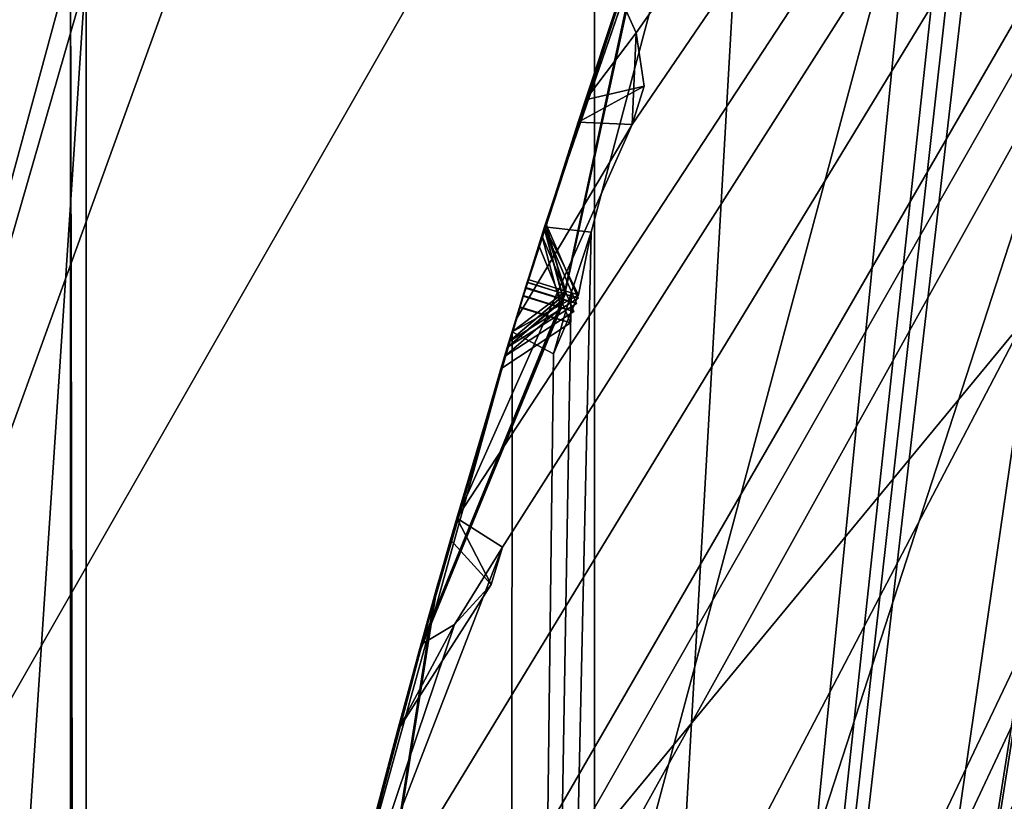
# Model space of a CAD drawing. Header units: millimetres. Extents: x -29 to 28.8, y -75.2 to 10.
# Tile 98 of 256: x -11.461 to -10.536, y -32.88 to -32.146. Entities that reach past the tile are written whole.
import ezdxf

# ---------------------------------------------------------------- set-up
doc = ezdxf.new("R2010")
doc.units = ezdxf.units.MM
doc.header["$LTSCALE"] = 88.413066
for name, color, linetype in [('103', 7, 'CONTINUOUS'), ('104', 7, 'CONTINUOUS'), ('106', 7, 'CONTINUOUS'), ('15', 7, 'CONTINUOUS'), ('16', 7, 'CONTINUOUS'), ('17', 7, 'CONTINUOUS'), ('2', 7, 'CONTINUOUS'), ('21', 7, 'CONTINUOUS'), ('22', 7, 'CONTINUOUS'), ('25', 7, 'CONTINUOUS'), ('30', 7, 'CONTINUOUS'), ('360', 7, 'CONTINUOUS'), ('379', 7, 'CONTINUOUS'), ('380', 7, 'CONTINUOUS'), ('381', 7, 'CONTINUOUS'), ('382', 7, 'CONTINUOUS'), ('383', 7, 'CONTINUOUS'), ('384', 7, 'CONTINUOUS'), ('385', 7, 'CONTINUOUS'), ('388', 7, 'CONTINUOUS'), ('4', 7, 'CONTINUOUS'), ('428', 7, 'CONTINUOUS'), ('429', 7, 'CONTINUOUS'), ('431', 7, 'CONTINUOUS'), ('434', 7, 'CONTINUOUS'), ('437', 7, 'CONTINUOUS'), ('440', 7, 'CONTINUOUS'), ('442', 7, 'CONTINUOUS'), ('443', 7, 'CONTINUOUS'), ('571', 7, 'CONTINUOUS'), ('572', 7, 'CONTINUOUS'), ('575', 7, 'CONTINUOUS'), ('578', 7, 'CONTINUOUS'), ('581', 7, 'CONTINUOUS'), ('584', 7, 'CONTINUOUS'), ('587', 7, 'CONTINUOUS'), ('588', 7, 'CONTINUOUS'), ('731', 7, 'CONTINUOUS'), ('738', 7, 'CONTINUOUS'), ('9', 7, 'CONTINUOUS')]:
    doc.layers.add(name, color=color, linetype=linetype)

msp = doc.modelspace()

# ---------------------------------------------------------------- linework, layer by layer
at = {"layer": '103', "linetype": 'CONTINUOUS'}
for points in [[(-9.42505, -28.9523, 24.4), (-11.65, -35.8, 24.4), (-9.02061, -29.24646, 24.9), (-9.42505, -28.9523, 24.4)], [(-9.02061, -29.24646, 24.9), (-11.65, -35.8, 24.4), (-11.15, -35.8, 24.9), (-9.02061, -29.24646, 24.9)]]:
    msp.add_3dface(points, dxfattribs=at)
at = {"layer": '104', "linetype": 'CONTINUOUS'}
for points in [[(-8.47718, -29.63862, 24.9), (-9.02061, -29.24646, 24.9), (-11.15, -35.8, 24.9), (-8.47718, -29.63862, 24.9)], [(-10.48, -35.8, 24.9), (-8.47718, -29.63862, 24.9), (-11.15, -35.8, 24.9), (-10.48, -35.8, 24.9)]]:
    msp.add_3dface(points, dxfattribs=at)
at = {"layer": '106', "linetype": 'CONTINUOUS'}
msp.add_3dface([(-11.65, -35.8, 24.4), (-9.42505, -28.9523, 24.4), (-10.15638, -35.8, -4.1), (-11.65, -35.8, 24.4)], dxfattribs=at)
at = {"layer": '15', "linetype": 'CONTINUOUS'}
for points in [[(-10.46185, -32.40191, 122.5), (-8.89867, -29.33371, 122.5), (-10.7, -35.8, 122.5), (-10.46185, -32.40191, 122.5)], [(-10.7, -35.8, 122.5), (-8.89867, -29.33371, 122.5), (-8.65513, -29.50928, 122.5), (-10.7, -35.8, 122.5)], [(-10.9997, -35.8, 122.5), (-10.46185, -32.40191, 122.5), (-10.7, -35.8, 122.5), (-10.9997, -35.8, 122.5)]]:
    msp.add_3dface(points, dxfattribs=at)
at = {"layer": '16', "linetype": 'CONTINUOUS'}
for points in [[(-10.08295, -29.97861, 122.73396), (-10.9997, -35.8, 122.5), (-11.64279, -35.8, 122.73396), (-10.08295, -29.97861, 122.73396)], [(-10.08295, -29.97861, 122.73396), (-11.64279, -35.8, 122.73396), (-11.39823, -32.09649, 123.32635), (-10.08295, -29.97861, 122.73396)], [(-10.46185, -32.40191, 122.5), (-10.9997, -35.8, 122.5), (-10.08295, -29.97861, 122.73396), (-10.46185, -32.40191, 122.5)], [(-11.39823, -32.09649, 123.32635), (-11.64279, -35.8, 122.73396), (-11.39823, -39.50351, 123.32635), (-11.39823, -32.09649, 123.32635)]]:
    msp.add_3dface(points, dxfattribs=at)
at = {"layer": '17', "linetype": 'CONTINUOUS'}
for points in [[(-11.41268, -39.5082, 123.41251), (-11.41268, -32.0918, 123.41251), (-11.39823, -39.50351, 123.32635), (-11.41268, -39.5082, 123.41251)], [(-11.41268, -32.0918, 123.41251), (-11.39823, -32.09649, 123.32635), (-11.39823, -39.50351, 123.32635), (-11.41268, -32.0918, 123.41251)]]:
    msp.add_3dface(points, dxfattribs=at)
at = {"layer": '2', "linetype": 'CONTINUOUS'}
for points in [[(-10.92108, -17.8, 153.93584), (-12.83901, -17.8, 150.17242), (-10.92003, -54.3, 153.93689), (-10.92108, -17.8, 153.93584)], [(-10.92003, -54.3, 153.93689), (-12.83901, -17.8, 150.17242), (-12.83894, -54.3, 150.17034), (-10.92003, -54.3, 153.93689)], [(-7.93431, -17.8, 156.9221), (-10.92108, -17.8, 153.93584), (-7.93689, -54.3, 156.92003), (-7.93431, -17.8, 156.9221)], [(-7.93689, -54.3, 156.92003), (-10.92108, -17.8, 153.93584), (-10.92003, -54.3, 153.93689), (-7.93689, -54.3, 156.92003)]]:
    msp.add_3dface(points, dxfattribs=at)
at = {"layer": '21', "linetype": 'CONTINUOUS'}
for points in [[(-11, -35.8, 27.8), (-11, -35.8, 122.2), (-8.89919, -29.33436, 122.2), (-11, -35.8, 27.8)], [(-11, -35.8, 27.8), (-8.89919, -29.33436, 122.2), (-8.89919, -29.33436, 27.8), (-11, -35.8, 27.8)]]:
    msp.add_3dface(points, dxfattribs=at)
at = {"layer": '22', "linetype": 'CONTINUOUS'}
msp.add_3dface([(-9.25, -35.8, 27.5), (-10.7, -35.8, 27.5), (-8.66121, -29.51771, 27.5), (-9.25, -35.8, 27.5)], dxfattribs=at)
at = {"layer": '25', "linetype": 'CONTINUOUS'}
for points in [[(-8.89919, -29.33436, 122.2), (-11, -35.8, 122.2), (-9.45018, -30.34393, 122.41213), (-8.89919, -29.33436, 122.2)], [(-10.7, -35.8, 122.5), (-8.65513, -29.50928, 122.5), (-10.91213, -35.8, 122.41213), (-10.7, -35.8, 122.5)], [(-10.91213, -35.8, 122.41213), (-8.65513, -29.50928, 122.5), (-9.45018, -30.34393, 122.41213), (-10.91213, -35.8, 122.41213)], [(-11, -35.8, 122.2), (-10.91213, -35.8, 122.41213), (-9.45018, -30.34393, 122.41213), (-11, -35.8, 122.2)]]:
    msp.add_3dface(points, dxfattribs=at)
at = {"layer": '30', "linetype": 'CONTINUOUS'}
for points in [[(-11, -35.8, 27.8), (-8.89919, -29.33436, 27.8), (-10.91213, -35.8, 27.58787), (-11, -35.8, 27.8)], [(-10.91213, -35.8, 27.58787), (-8.89919, -29.33436, 27.8), (-9.45018, -30.34393, 27.58787), (-10.91213, -35.8, 27.58787)], [(-8.66121, -29.51771, 27.5), (-10.7, -35.8, 27.5), (-9.45018, -30.34393, 27.58787), (-8.66121, -29.51771, 27.5)], [(-10.7, -35.8, 27.5), (-10.91213, -35.8, 27.58787), (-9.45018, -30.34393, 27.58787), (-10.7, -35.8, 27.5)]]:
    msp.add_3dface(points, dxfattribs=at)
at = {"layer": '360', "color": 7, "linetype": 'CONTINUOUS', "true_color": 0xe7d0ff}
for points in [[(-9.73153, -31.17443, -24.69828), (-9.47679, -40.99341, -17.00659), (-18.85564, -31.11873, -18.72085), (-9.73153, -31.17443, -24.69828)], [(-18.85564, -31.11873, -18.72085), (-9.47679, -40.99341, -17.00659), (-15.988, -40.80717, -11.46249), (-18.85564, -31.11873, -18.72085)]]:
    msp.add_3dface(points, dxfattribs=at)
at = {"layer": '379', "linetype": 'CONTINUOUS'}
for points in [[(-11, -35.8, -102.4), (-5.90585, -31.51045, -102.4), (-8.89923, -29.3345, -102.4), (-11, -35.8, -102.4)], [(-7.3, -35.8, -102.4), (-5.90585, -31.51045, -102.4), (-11, -35.8, -102.4), (-7.3, -35.8, -102.4)]]:
    msp.add_3dface(points, dxfattribs=at)
at = {"layer": '380', "linetype": 'CONTINUOUS'}
for points in [[(-11, -35.8, -103.9), (-8.89923, -29.3345, -102.4), (-8.89919, -29.33436, -103.9), (-11, -35.8, -103.9)], [(-11, -35.8, -102.4), (-8.89923, -29.3345, -102.4), (-11, -35.8, -103.9), (-11, -35.8, -102.4)]]:
    msp.add_3dface(points, dxfattribs=at)
at = {"layer": '381', "linetype": 'CONTINUOUS'}
for points in [[(-11.42327, -34.7178, -104.37441), (-8.89919, -29.33436, -103.9), (-11.44609, -34.6878, -104.4), (-11.42327, -34.7178, -104.37441)], [(-11.44609, -34.6878, -104.4), (-8.89919, -29.33436, -103.9), (-11.29517, -33.91699, -104.35138), (-11.44609, -34.6878, -104.4)], [(-11, -35.8, -103.9), (-8.89919, -29.33436, -103.9), (-11.4362, -35.2168, -104.35138), (-11, -35.8, -103.9)], [(-11.4362, -35.2168, -104.35138), (-8.89919, -29.33436, -103.9), (-11.40759, -34.80255, -104.35145), (-11.4362, -35.2168, -104.35138)], [(-11.40759, -34.80255, -104.35145), (-8.89919, -29.33436, -103.9), (-11.42327, -34.7178, -104.37441), (-11.40759, -34.80255, -104.35145)], [(-11.29517, -33.91699, -104.35138), (-8.89919, -29.33436, -103.9), (-11.21953, -33.50869, -104.35145), (-11.29517, -33.91699, -104.35138)], [(-11.22545, -33.42271, -104.37441), (-8.89919, -29.33436, -103.9), (-11.2447, -33.39031, -104.4), (-11.22545, -33.42271, -104.37441)], [(-11.2447, -33.39031, -104.4), (-8.89919, -29.33436, -103.9), (-11.16896, -33.06058, -104.4), (-11.2447, -33.39031, -104.4)], [(-11.21953, -33.50869, -104.35145), (-8.89919, -29.33436, -103.9), (-11.22545, -33.42271, -104.37441), (-11.21953, -33.50869, -104.35145)], [(-11.16896, -33.06058, -104.4), (-8.89919, -29.33436, -103.9), (-11.0069, -32.64172, -104.35138), (-11.16896, -33.06058, -104.4)], [(-11.0069, -32.64172, -104.35138), (-8.89919, -29.33436, -103.9), (-11.05, -32.61447, -104.4), (-11.0069, -32.64172, -104.35138)], [(-11.05, -32.61447, -104.4), (-8.89919, -29.33436, -103.9), (-10.88521, -32.24471, -104.35145), (-11.05, -32.61447, -104.4)], [(-10.88129, -32.15861, -104.37441), (-8.89919, -29.33436, -103.9), (-10.89673, -32.12422, -104.4), (-10.88129, -32.15861, -104.37441)], [(-10.88521, -32.24471, -104.35145), (-8.89919, -29.33436, -103.9), (-10.88129, -32.15861, -104.37441), (-10.88521, -32.24471, -104.35145)], [(-10.99452, -32.42797, -104.4), (-11.05, -32.61447, -104.4), (-10.88521, -32.24471, -104.35145), (-10.99452, -32.42797, -104.4)], [(-10.93589, -32.24243, -104.4), (-10.99452, -32.42797, -104.4), (-10.88521, -32.24471, -104.35145), (-10.93589, -32.24243, -104.4)], [(-11.05206, -32.71431, -104.37473), (-11.16896, -33.06058, -104.4), (-11.0069, -32.64172, -104.35138), (-11.05206, -32.71431, -104.37473)], [(-11.08354, -32.73323, -104.4), (-11.16896, -33.06058, -104.4), (-11.05206, -32.71431, -104.37473), (-11.08354, -32.73323, -104.4)]]:
    msp.add_3dface(points, dxfattribs=at)
at = {"layer": '382', "linetype": 'CONTINUOUS'}
for points in [[(-10.86779, -32.03954, -104.69005), (-10.89991, -32.13368, -105.3713), (-10.92903, -32.2214, -104.4298), (-10.86779, -32.03954, -104.69005)], [(-10.96991, -32.34877, -107.87213), (-10.87652, -32.06486, -107.40756), (-10.87459, -32.05925, -108.34595), (-10.96991, -32.34877, -107.87213)], [(-10.9729, -32.35828, -105.89212), (-10.88015, -32.07543, -105.45815), (-10.87971, -32.07416, -106.32759), (-10.9729, -32.35828, -105.89212)], [(-10.89333, -32.11418, -109.38472), (-10.98534, -32.3982, -109.87126), (-10.89372, -32.11533, -108.43896), (-10.89333, -32.11418, -109.38472)], [(-10.89589, -32.12174, -107.31639), (-10.9877, -32.40582, -107.77997), (-10.899, -32.13096, -106.41718), (-10.89589, -32.12174, -107.31639)], [(-10.89372, -32.11533, -108.43896), (-10.98534, -32.3982, -109.87126), (-10.98752, -32.40525, -107.96477), (-10.89372, -32.11533, -108.43896)], [(-10.89991, -32.13368, -105.3713), (-10.99102, -32.41659, -105.80411), (-10.92903, -32.2214, -104.4298), (-10.89991, -32.13368, -105.3713)], [(-10.899, -32.13096, -106.41718), (-10.9877, -32.40582, -107.77997), (-10.99078, -32.4158, -105.98081), (-10.899, -32.13096, -106.41718)], [(-10.92903, -32.2214, -104.4298), (-10.99102, -32.41659, -105.80411), (-10.93589, -32.24243, -104.4), (-10.92903, -32.2214, -104.4298)], [(-10.99452, -32.42797, -104.4), (-10.93589, -32.24243, -104.4), (-10.99102, -32.41659, -105.80411), (-10.99452, -32.42797, -104.4)], [(-10.98752, -32.40525, -107.96477), (-10.98534, -32.3982, -109.87126), (-11.07086, -32.68777, -109.38433), (-10.98752, -32.40525, -107.96477)], [(-11.07088, -32.68784, -108.42948), (-10.98752, -32.40525, -107.96477), (-11.07086, -32.68777, -109.38433), (-11.07088, -32.68784, -108.42948)], [(-10.99078, -32.4158, -105.98081), (-10.9877, -32.40582, -107.77997), (-11.07049, -32.68644, -107.33233), (-10.99078, -32.4158, -105.98081)], [(-10.99452, -32.42797, -104.4), (-10.99102, -32.41659, -105.80411), (-11.07639, -32.7075, -105.37174), (-10.99452, -32.42797, -104.4)], [(-11.07339, -32.69677, -106.41603), (-10.99078, -32.4158, -105.98081), (-11.07049, -32.68644, -107.33233), (-11.07339, -32.69677, -106.41603)], [(-11.05, -32.61447, -104.4), (-10.99452, -32.42797, -104.4), (-11.07639, -32.7075, -105.37174), (-11.05, -32.61447, -104.4)], [(-11.00249, -32.45407, -109.96702), (-11.08514, -32.73899, -110.45565), (-11.0866, -32.7443, -109.47925), (-11.00249, -32.45407, -109.96702)], [(-11.00501, -32.46239, -107.87252), (-11.08685, -32.74521, -108.33645), (-11.08644, -32.74373, -107.4239), (-11.00501, -32.46239, -107.87252)], [(-11.00859, -32.4742, -105.89269), (-11.08962, -32.75529, -106.32693), (-11.09255, -32.76595, -105.45918), (-11.00859, -32.4742, -105.89269)], [(-11.05585, -32.63484, -104.4293), (-11.05, -32.61447, -104.4), (-11.07639, -32.7075, -105.37174), (-11.05585, -32.63484, -104.4293)], [(-11.10559, -32.81407, -104.68801), (-11.05585, -32.63484, -104.4293), (-11.07639, -32.7075, -105.37174), (-11.10559, -32.81407, -104.68801)], [(-11.15017, -32.98509, -106.86614), (-11.07339, -32.69677, -106.41603), (-11.07049, -32.68644, -107.33233), (-11.15017, -32.98509, -106.86614)], [(-11.1481, -32.97691, -108.90679), (-11.07088, -32.68784, -108.42948), (-11.07086, -32.68777, -109.38433), (-11.1481, -32.97691, -108.90679)], [(-11.15303, -32.99645, -104.95325), (-11.10559, -32.81407, -104.68801), (-11.07639, -32.7075, -105.37174), (-11.15303, -32.99645, -104.95325)], [(-11.16896, -33.06058, -104.4), (-11.08354, -32.73323, -104.4), (-11.12668, -32.89363, -104.63119), (-11.16896, -33.06058, -104.4)], [(-11.08644, -32.74373, -107.4239), (-11.1625, -33.0344, -108.81285), (-11.16462, -33.04296, -106.95689), (-11.08644, -32.74373, -107.4239)], [(-11.08685, -32.74521, -108.33645), (-11.1625, -33.0344, -108.81285), (-11.08644, -32.74373, -107.4239), (-11.08685, -32.74521, -108.33645)], [(-11.08514, -32.73899, -110.45565), (-11.16091, -33.028, -110.95173), (-11.0866, -32.7443, -109.47925), (-11.08514, -32.73899, -110.45565)], [(-11.0866, -32.7443, -109.47925), (-11.16091, -33.028, -110.95173), (-11.16238, -33.03391, -109.00113), (-11.0866, -32.7443, -109.47925)], [(-11.08962, -32.75529, -106.32693), (-11.16479, -33.04365, -106.77595), (-11.09255, -32.76595, -105.45918), (-11.08962, -32.75529, -106.32693)], [(-11.09255, -32.76595, -105.45918), (-11.16479, -33.04365, -106.77595), (-11.16773, -33.0556, -105.03971), (-11.09255, -32.76595, -105.45918)]]:
    msp.add_3dface(points, dxfattribs=at)
at = {"layer": '383', "linetype": 'CONTINUOUS'}
for points in [[(-11, -35.8, -114.9), (-9.57726, -29.43399, -114.4), (-8.89919, -29.33436, -114.9), (-11, -35.8, -114.9)], [(-9.85729, -29.96126, -114.44326), (-9.57726, -29.43399, -114.4), (-11, -35.8, -114.9), (-9.85729, -29.96126, -114.44326)], [(-9.8885, -30.01252, -114.44236), (-9.85729, -29.96126, -114.44326), (-11, -35.8, -114.9), (-9.8885, -30.01252, -114.44236)], [(-9.91774, -30.06472, -114.4433), (-9.8885, -30.01252, -114.44236), (-11, -35.8, -114.9), (-9.91774, -30.06472, -114.4433)], [(-9.95111, -30.03584, -114.4), (-9.91774, -30.06472, -114.4433), (-11, -35.8, -114.9), (-9.95111, -30.03584, -114.4)], [(-10.2405, -30.5672, -114.4), (-9.95111, -30.03584, -114.4), (-11, -35.8, -114.9), (-10.2405, -30.5672, -114.4)], [(-10.4586, -31.12296, -114.44326), (-10.2405, -30.5672, -114.4), (-11, -35.8, -114.9), (-10.4586, -31.12296, -114.44326)], [(-10.48377, -31.17744, -114.44236), (-10.4586, -31.12296, -114.44326), (-11, -35.8, -114.9), (-10.48377, -31.17744, -114.44236)], [(-10.50686, -31.23263, -114.4433), (-10.48377, -31.17744, -114.44236), (-11, -35.8, -114.9), (-10.50686, -31.23263, -114.4433)], [(-10.5433, -31.20775, -114.4), (-10.50686, -31.23263, -114.4433), (-11, -35.8, -114.9), (-10.5433, -31.20775, -114.4)], [(-10.77024, -31.76863, -114.4), (-10.5433, -31.20775, -114.4), (-11, -35.8, -114.9), (-10.77024, -31.76863, -114.4)], [(-10.92356, -32.34562, -114.44326), (-10.77024, -31.76863, -114.4), (-11, -35.8, -114.9), (-10.92356, -32.34562, -114.44326)], [(-10.96739, -32.34076, -114.4), (-10.77024, -31.76863, -114.4), (-10.92356, -32.34562, -114.44326), (-10.96739, -32.34076, -114.4)], [(-10.94236, -32.40262, -114.44236), (-10.92356, -32.34562, -114.44326), (-11, -35.8, -114.9), (-10.94236, -32.40262, -114.44236)], [(-10.95901, -32.46008, -114.4433), (-10.94236, -32.40262, -114.44236), (-11, -35.8, -114.9), (-10.95901, -32.46008, -114.4433)], [(-11.15958, -33.02261, -114.4), (-10.99805, -32.43951, -114.4), (-11, -35.8, -114.9), (-11.15958, -33.02261, -114.4)], [(-10.99805, -32.43951, -114.4), (-10.95901, -32.46008, -114.4433), (-11, -35.8, -114.9), (-10.99805, -32.43951, -114.4)]]:
    msp.add_3dface(points, dxfattribs=at)
at = {"layer": '384', "linetype": 'CONTINUOUS'}
for points in [[(-11, -35.8, -114.9), (-8.89919, -29.33436, -114.9), (-11, -35.8, -116.4), (-11, -35.8, -114.9)], [(-11, -35.8, -116.4), (-8.89919, -29.33436, -114.9), (-8.89923, -29.3345, -116.4), (-11, -35.8, -116.4)]]:
    msp.add_3dface(points, dxfattribs=at)
at = {"layer": '385', "linetype": 'CONTINUOUS'}
msp.add_3dface([(-11, -35.8, -116.4), (-8.89923, -29.3345, -116.4), (11, -35.8, -116.4), (-11, -35.8, -116.4)], dxfattribs=at)
at = {"layer": '388', "linetype": 'CONTINUOUS'}
for points in [[(-10.77024, -31.76863, -114.4), (-10.96739, -32.34076, -114.4), (-10.77065, -31.76974, -113.3625), (-10.77024, -31.76863, -114.4)], [(-10.77065, -31.76974, -113.3625), (-10.96739, -32.34076, -114.4), (-10.86937, -32.04409, -113.86246), (-10.77065, -31.76974, -113.3625)], [(-10.96779, -32.34202, -109.96676), (-10.87424, -32.05823, -109.4794), (-10.87483, -32.05995, -110.45132), (-10.96779, -32.34202, -109.96676)], [(-10.96636, -32.3375, -112.14868), (-10.87252, -32.05322, -111.64374), (-10.87175, -32.05099, -112.65784), (-10.96636, -32.3375, -112.14868)], [(-10.89041, -32.10555, -112.75683), (-10.98285, -32.39015, -114.28999), (-10.98368, -32.39285, -112.24684), (-10.89041, -32.10555, -112.75683)], [(-10.88809, -32.09873, -113.76292), (-10.98285, -32.39015, -114.28999), (-10.89041, -32.10555, -112.75683), (-10.88809, -32.09873, -113.76292)], [(-10.8937, -32.11525, -110.54758), (-10.98376, -32.3931, -112.05074), (-10.98522, -32.3978, -110.06259), (-10.8937, -32.11525, -110.54758)], [(-10.89144, -32.1086, -111.54653), (-10.98376, -32.3931, -112.05074), (-10.8937, -32.11525, -110.54758), (-10.89144, -32.1086, -111.54653)], [(-10.98368, -32.39285, -112.24684), (-10.98285, -32.39015, -114.28999), (-11.06822, -32.6784, -113.7747), (-10.98368, -32.39285, -112.24684)], [(-11.06935, -32.68239, -110.55175), (-10.98522, -32.3978, -110.06259), (-11.06872, -32.68016, -111.54946), (-11.06935, -32.68239, -110.55175)], [(-10.98522, -32.3978, -110.06259), (-10.98376, -32.3931, -112.05074), (-11.06872, -32.68016, -111.54946), (-10.98522, -32.3978, -110.06259)], [(-11.06816, -32.67818, -112.75214), (-10.98368, -32.39285, -112.24684), (-11.06822, -32.6784, -113.7747), (-11.06816, -32.67818, -112.75214)], [(-10.99805, -32.43951, -114.4), (-11.15958, -33.02261, -114.4), (-11.08378, -32.73407, -113.87397), (-10.99805, -32.43951, -114.4)], [(-11.0008, -32.44853, -112.14884), (-11.08385, -32.73433, -112.65396), (-11.08433, -32.73608, -111.64714), (-11.0008, -32.44853, -112.14884)], [(-11.14575, -32.96765, -113.26352), (-11.06816, -32.67818, -112.75214), (-11.06822, -32.6784, -113.7747), (-11.14575, -32.96765, -113.26352)], [(-11.14666, -32.97123, -111.04856), (-11.06935, -32.68239, -110.55175), (-11.06872, -32.68016, -111.54946), (-11.14666, -32.97123, -111.04856)], [(-11.08385, -32.73433, -112.65396), (-11.15991, -33.02395, -113.1647), (-11.08433, -32.73608, -111.64714), (-11.08385, -32.73433, -112.65396)], [(-11.08378, -32.73407, -113.87397), (-11.15958, -33.02261, -114.4), (-11.15986, -33.02376, -113.3625), (-11.08378, -32.73407, -113.87397)], [(-11.08433, -32.73608, -111.64714), (-11.15991, -33.02395, -113.1647), (-11.16083, -33.02767, -111.14567), (-11.08433, -32.73608, -111.64714)]]:
    msp.add_3dface(points, dxfattribs=at)
at = {"layer": '4', "linetype": 'CONTINUOUS'}
for points in [[(-11.72131, -33.22885, 135.41174), (-10.65445, -30.27889, 132.93553), (-11.41268, -32.0918, 123.41251), (-11.72131, -33.22885, 135.41174)], [(-11.41268, -39.5082, 123.41251), (-11.72131, -33.22885, 135.41174), (-11.41268, -32.0918, 123.41251), (-11.41268, -39.5082, 123.41251)]]:
    msp.add_3dface(points, dxfattribs=at)
at = {"layer": '428', "linetype": 'CONTINUOUS'}
for points in [[(-10.96739, -32.34076, -114.4), (-10.98285, -32.39015, -114.28999), (-10.86937, -32.04409, -113.86246), (-10.96739, -32.34076, -114.4)], [(-10.98285, -32.39015, -114.28999), (-10.88809, -32.09873, -113.76292), (-10.86937, -32.04409, -113.86246), (-10.98285, -32.39015, -114.28999)], [(-10.98285, -32.39015, -114.28999), (-10.96739, -32.34076, -114.4), (-10.94744, -32.40112, -114.32261), (-10.98285, -32.39015, -114.28999)], [(-10.96739, -32.34076, -114.4), (-10.93555, -32.40476, -114.40353), (-10.94744, -32.40112, -114.32261), (-10.96739, -32.34076, -114.4)]]:
    msp.add_3dface(points, dxfattribs=at)
at = {"layer": '429', "linetype": 'CONTINUOUS'}
for points in [[(-10.95901, -32.46008, -114.4433), (-10.99805, -32.43951, -114.4), (-10.93555, -32.40476, -114.40353), (-10.95901, -32.46008, -114.4433)], [(-10.95901, -32.46008, -114.4433), (-10.93555, -32.40476, -114.40353), (-10.94236, -32.40262, -114.44236), (-10.95901, -32.46008, -114.4433)]]:
    msp.add_3dface(points, dxfattribs=at)
at = {"layer": '431', "linetype": 'CONTINUOUS'}
for points in [[(-10.87252, -32.05322, -111.64374), (-10.96636, -32.3375, -112.14868), (-10.98376, -32.3931, -112.05074), (-10.87252, -32.05322, -111.64374)], [(-10.87252, -32.05322, -111.64374), (-10.98376, -32.3931, -112.05074), (-10.89144, -32.1086, -111.54653), (-10.87252, -32.05322, -111.64374)], [(-10.98376, -32.3931, -112.05074), (-10.96636, -32.3375, -112.14868), (-10.94817, -32.40409, -112.08328), (-10.98376, -32.3931, -112.05074)], [(-10.96636, -32.3375, -112.14868), (-10.93596, -32.40779, -112.14875), (-10.94817, -32.40409, -112.08328), (-10.96636, -32.3375, -112.14868)], [(-10.98368, -32.39285, -112.24684), (-11.06816, -32.67818, -112.75214), (-11.08385, -32.73433, -112.65396), (-10.98368, -32.39285, -112.24684)], [(-10.98368, -32.39285, -112.24684), (-11.08385, -32.73433, -112.65396), (-11.0008, -32.44853, -112.14884), (-10.98368, -32.39285, -112.24684)], [(-10.98368, -32.39285, -112.24684), (-11.0008, -32.44853, -112.14884), (-10.94838, -32.40384, -112.21486), (-10.98368, -32.39285, -112.24684)], [(-10.94838, -32.40384, -112.21486), (-11.0008, -32.44853, -112.14884), (-10.93596, -32.40779, -112.14875), (-10.94838, -32.40384, -112.21486)], [(-11.06816, -32.67818, -112.75214), (-11.14575, -32.96765, -113.26352), (-11.15991, -33.02395, -113.1647), (-11.06816, -32.67818, -112.75214)], [(-11.06816, -32.67818, -112.75214), (-11.15991, -33.02395, -113.1647), (-11.08385, -32.73433, -112.65396), (-11.06816, -32.67818, -112.75214)]]:
    msp.add_3dface(points, dxfattribs=at)
at = {"layer": '434', "linetype": 'CONTINUOUS'}
for points in [[(-10.98534, -32.3982, -109.87126), (-10.89333, -32.11418, -109.38472), (-10.87424, -32.05823, -109.4794), (-10.98534, -32.3982, -109.87126)], [(-10.98534, -32.3982, -109.87126), (-10.87424, -32.05823, -109.4794), (-10.96779, -32.34202, -109.96676), (-10.98534, -32.3982, -109.87126)], [(-10.98534, -32.3982, -109.87126), (-10.96779, -32.34202, -109.96676), (-10.94951, -32.40922, -109.90351), (-10.98534, -32.3982, -109.87126)], [(-10.96779, -32.34202, -109.96676), (-10.93751, -32.41279, -109.96688), (-10.94951, -32.40922, -109.90351), (-10.96779, -32.34202, -109.96676)], [(-11.08514, -32.73899, -110.45565), (-11.00249, -32.45407, -109.96702), (-10.98522, -32.3978, -110.06259), (-11.08514, -32.73899, -110.45565)], [(-11.08514, -32.73899, -110.45565), (-10.98522, -32.3978, -110.06259), (-11.06935, -32.68239, -110.55175), (-11.08514, -32.73899, -110.45565)], [(-10.98522, -32.3978, -110.06259), (-11.00249, -32.45407, -109.96702), (-10.95001, -32.40877, -110.03159), (-10.98522, -32.3978, -110.06259)], [(-10.93751, -32.41279, -109.96688), (-10.95001, -32.40877, -110.03159), (-11.00249, -32.45407, -109.96702), (-10.93751, -32.41279, -109.96688)], [(-11.16091, -33.028, -110.95173), (-11.08514, -32.73899, -110.45565), (-11.06935, -32.68239, -110.55175), (-11.16091, -33.028, -110.95173)], [(-11.16091, -33.028, -110.95173), (-11.06935, -32.68239, -110.55175), (-11.14666, -32.97123, -111.04856), (-11.16091, -33.028, -110.95173)]]:
    msp.add_3dface(points, dxfattribs=at)
at = {"layer": '437', "linetype": 'CONTINUOUS'}
for points in [[(-10.87652, -32.06486, -107.40756), (-10.96991, -32.34877, -107.87213), (-10.9877, -32.40582, -107.77997), (-10.87652, -32.06486, -107.40756)], [(-10.87652, -32.06486, -107.40756), (-10.9877, -32.40582, -107.77997), (-10.89589, -32.12174, -107.31639), (-10.87652, -32.06486, -107.40756)], [(-10.9877, -32.40582, -107.77997), (-10.96991, -32.34877, -107.87213), (-10.952, -32.41673, -107.81075), (-10.9877, -32.40582, -107.77997)], [(-10.96991, -32.34877, -107.87213), (-10.93983, -32.4203, -107.87231), (-10.952, -32.41673, -107.81075), (-10.96991, -32.34877, -107.87213)], [(-10.98752, -32.40525, -107.96477), (-11.07088, -32.68784, -108.42948), (-11.08685, -32.74521, -108.33645), (-10.98752, -32.40525, -107.96477)], [(-10.98752, -32.40525, -107.96477), (-11.08685, -32.74521, -108.33645), (-11.00501, -32.46239, -107.87252), (-10.98752, -32.40525, -107.96477)], [(-10.93983, -32.4203, -107.87231), (-10.98752, -32.40525, -107.96477), (-11.00501, -32.46239, -107.87252), (-10.93983, -32.4203, -107.87231)], [(-11.07088, -32.68784, -108.42948), (-11.1481, -32.97691, -108.90679), (-11.1625, -33.0344, -108.81285), (-11.07088, -32.68784, -108.42948)], [(-11.07088, -32.68784, -108.42948), (-11.1625, -33.0344, -108.81285), (-11.08685, -32.74521, -108.33645), (-11.07088, -32.68784, -108.42948)]]:
    msp.add_3dface(points, dxfattribs=at)
at = {"layer": '440', "linetype": 'CONTINUOUS'}
for points in [[(-10.88015, -32.07543, -105.45815), (-10.9729, -32.35828, -105.89212), (-10.99102, -32.41659, -105.80411), (-10.88015, -32.07543, -105.45815)], [(-10.88015, -32.07543, -105.45815), (-10.99102, -32.41659, -105.80411), (-10.89991, -32.13368, -105.3713), (-10.88015, -32.07543, -105.45815)], [(-10.9729, -32.35828, -105.89212), (-10.9431, -32.43091, -105.89239), (-10.99102, -32.41659, -105.80411), (-10.9729, -32.35828, -105.89212)], [(-10.99078, -32.4158, -105.98081), (-11.07339, -32.69677, -106.41603), (-11.08962, -32.75529, -106.32693), (-10.99078, -32.4158, -105.98081)], [(-10.99078, -32.4158, -105.98081), (-11.08962, -32.75529, -106.32693), (-11.00859, -32.4742, -105.89269), (-10.99078, -32.4158, -105.98081)], [(-10.9431, -32.43091, -105.89239), (-10.99078, -32.4158, -105.98081), (-11.00859, -32.4742, -105.89269), (-10.9431, -32.43091, -105.89239)], [(-11.07339, -32.69677, -106.41603), (-11.15017, -32.98509, -106.86614), (-11.16479, -33.04365, -106.77595), (-11.07339, -32.69677, -106.41603)], [(-11.07339, -32.69677, -106.41603), (-11.16479, -33.04365, -106.77595), (-11.08962, -32.75529, -106.32693), (-11.07339, -32.69677, -106.41603)]]:
    msp.add_3dface(points, dxfattribs=at)
at = {"layer": '442', "linetype": 'CONTINUOUS'}
for points in [[(-11.05, -32.61447, -104.4), (-11.05585, -32.63484, -104.4293), (-11.01761, -32.67672, -104.40767), (-11.05, -32.61447, -104.4)], [(-11.0069, -32.64172, -104.35138), (-11.05, -32.61447, -104.4), (-11.01761, -32.67672, -104.40767), (-11.0069, -32.64172, -104.35138)], [(-11.05206, -32.71431, -104.37473), (-11.0069, -32.64172, -104.35138), (-11.01761, -32.67672, -104.40767), (-11.05206, -32.71431, -104.37473)]]:
    msp.add_3dface(points, dxfattribs=at)
at = {"layer": '443', "linetype": 'CONTINUOUS'}
for points in [[(-11.05585, -32.63484, -104.4293), (-11.10559, -32.81407, -104.68801), (-11.01761, -32.67672, -104.40767), (-11.05585, -32.63484, -104.4293)], [(-11.10559, -32.81407, -104.68801), (-11.05206, -32.71431, -104.37473), (-11.01761, -32.67672, -104.40767), (-11.10559, -32.81407, -104.68801)], [(-11.08354, -32.73323, -104.4), (-11.05206, -32.71431, -104.37473), (-11.10559, -32.81407, -104.68801), (-11.08354, -32.73323, -104.4)], [(-11.08354, -32.73323, -104.4), (-11.10559, -32.81407, -104.68801), (-11.12668, -32.89363, -104.63119), (-11.08354, -32.73323, -104.4)], [(-11.10559, -32.81407, -104.68801), (-11.15303, -32.99645, -104.95325), (-11.12668, -32.89363, -104.63119), (-11.10559, -32.81407, -104.68801)]]:
    msp.add_3dface(points, dxfattribs=at)
at = {"layer": '571', "linetype": 'CONTINUOUS'}
for points in [[(-10.88521, -32.24471, -104.35145), (-10.88129, -32.15861, -104.37441), (-10.87405, -32.20854, -104.40791), (-10.88521, -32.24471, -104.35145)], [(-10.93589, -32.24243, -104.4), (-10.88521, -32.24471, -104.35145), (-10.87405, -32.20854, -104.40791), (-10.93589, -32.24243, -104.4)], [(-10.92903, -32.2214, -104.4298), (-10.93589, -32.24243, -104.4), (-10.87405, -32.20854, -104.40791), (-10.92903, -32.2214, -104.4298)]]:
    msp.add_3dface(points, dxfattribs=at)
at = {"layer": '572', "linetype": 'CONTINUOUS'}
for points in [[(-10.89673, -32.12422, -104.4), (-10.86779, -32.03954, -104.69005), (-10.92903, -32.2214, -104.4298), (-10.89673, -32.12422, -104.4)], [(-10.88129, -32.15861, -104.37441), (-10.89673, -32.12422, -104.4), (-10.92903, -32.2214, -104.4298), (-10.88129, -32.15861, -104.37441)], [(-10.88129, -32.15861, -104.37441), (-10.92903, -32.2214, -104.4298), (-10.87405, -32.20854, -104.40791), (-10.88129, -32.15861, -104.37441)]]:
    msp.add_3dface(points, dxfattribs=at)
at = {"layer": '575', "linetype": 'CONTINUOUS'}
for points in [[(-10.9729, -32.35828, -105.89212), (-10.87971, -32.07416, -106.32759), (-10.99078, -32.4158, -105.98081), (-10.9729, -32.35828, -105.89212)], [(-10.87971, -32.07416, -106.32759), (-10.899, -32.13096, -106.41718), (-10.99078, -32.4158, -105.98081), (-10.87971, -32.07416, -106.32759)], [(-10.9431, -32.43091, -105.89239), (-10.9729, -32.35828, -105.89212), (-10.99078, -32.4158, -105.98081), (-10.9431, -32.43091, -105.89239)], [(-11.07639, -32.7075, -105.37174), (-10.99102, -32.41659, -105.80411), (-11.09255, -32.76595, -105.45918), (-11.07639, -32.7075, -105.37174)], [(-11.00859, -32.4742, -105.89269), (-11.09255, -32.76595, -105.45918), (-10.99102, -32.41659, -105.80411), (-11.00859, -32.4742, -105.89269)], [(-10.99102, -32.41659, -105.80411), (-10.9431, -32.43091, -105.89239), (-11.00859, -32.4742, -105.89269), (-10.99102, -32.41659, -105.80411)], [(-11.15303, -32.99645, -104.95325), (-11.07639, -32.7075, -105.37174), (-11.16773, -33.0556, -105.03971), (-11.15303, -32.99645, -104.95325)], [(-11.07639, -32.7075, -105.37174), (-11.09255, -32.76595, -105.45918), (-11.16773, -33.0556, -105.03971), (-11.07639, -32.7075, -105.37174)]]:
    msp.add_3dface(points, dxfattribs=at)
at = {"layer": '578', "linetype": 'CONTINUOUS'}
for points in [[(-10.96991, -32.34877, -107.87213), (-10.87459, -32.05925, -108.34595), (-10.98752, -32.40525, -107.96477), (-10.96991, -32.34877, -107.87213)], [(-10.87459, -32.05925, -108.34595), (-10.89372, -32.11533, -108.43896), (-10.98752, -32.40525, -107.96477), (-10.87459, -32.05925, -108.34595)], [(-10.93983, -32.4203, -107.87231), (-10.96991, -32.34877, -107.87213), (-10.98752, -32.40525, -107.96477), (-10.93983, -32.4203, -107.87231)], [(-11.07049, -32.68644, -107.33233), (-10.9877, -32.40582, -107.77997), (-11.08644, -32.74373, -107.4239), (-11.07049, -32.68644, -107.33233)], [(-11.08644, -32.74373, -107.4239), (-10.9877, -32.40582, -107.77997), (-10.952, -32.41673, -107.81075), (-11.08644, -32.74373, -107.4239)], [(-11.00501, -32.46239, -107.87252), (-11.08644, -32.74373, -107.4239), (-10.952, -32.41673, -107.81075), (-11.00501, -32.46239, -107.87252)], [(-10.952, -32.41673, -107.81075), (-10.93983, -32.4203, -107.87231), (-11.00501, -32.46239, -107.87252), (-10.952, -32.41673, -107.81075)], [(-11.15017, -32.98509, -106.86614), (-11.07049, -32.68644, -107.33233), (-11.16462, -33.04296, -106.95689), (-11.15017, -32.98509, -106.86614)], [(-11.07049, -32.68644, -107.33233), (-11.08644, -32.74373, -107.4239), (-11.16462, -33.04296, -106.95689), (-11.07049, -32.68644, -107.33233)]]:
    msp.add_3dface(points, dxfattribs=at)
at = {"layer": '581', "linetype": 'CONTINUOUS'}
for points in [[(-10.87483, -32.05995, -110.45132), (-10.8937, -32.11525, -110.54758), (-10.98522, -32.3978, -110.06259), (-10.87483, -32.05995, -110.45132)], [(-10.87483, -32.05995, -110.45132), (-10.98522, -32.3978, -110.06259), (-10.95001, -32.40877, -110.03159), (-10.87483, -32.05995, -110.45132)], [(-10.96779, -32.34202, -109.96676), (-10.87483, -32.05995, -110.45132), (-10.95001, -32.40877, -110.03159), (-10.96779, -32.34202, -109.96676)], [(-10.93751, -32.41279, -109.96688), (-10.96779, -32.34202, -109.96676), (-10.95001, -32.40877, -110.03159), (-10.93751, -32.41279, -109.96688)], [(-11.07086, -32.68777, -109.38433), (-10.98534, -32.3982, -109.87126), (-11.0866, -32.7443, -109.47925), (-11.07086, -32.68777, -109.38433)], [(-11.0866, -32.7443, -109.47925), (-10.98534, -32.3982, -109.87126), (-10.94951, -32.40922, -109.90351), (-11.0866, -32.7443, -109.47925)], [(-11.00249, -32.45407, -109.96702), (-11.0866, -32.7443, -109.47925), (-10.94951, -32.40922, -109.90351), (-11.00249, -32.45407, -109.96702)], [(-10.94951, -32.40922, -109.90351), (-10.93751, -32.41279, -109.96688), (-11.00249, -32.45407, -109.96702), (-10.94951, -32.40922, -109.90351)], [(-11.07086, -32.68777, -109.38433), (-11.0866, -32.7443, -109.47925), (-11.16238, -33.03391, -109.00113), (-11.07086, -32.68777, -109.38433)], [(-11.07086, -32.68777, -109.38433), (-11.16238, -33.03391, -109.00113), (-11.12669, -33.04282, -108.97081), (-11.07086, -32.68777, -109.38433)], [(-11.1481, -32.97691, -108.90679), (-11.07086, -32.68777, -109.38433), (-11.12669, -33.04282, -108.97081), (-11.1481, -32.97691, -108.90679)]]:
    msp.add_3dface(points, dxfattribs=at)
at = {"layer": '584', "linetype": 'CONTINUOUS'}
for points in [[(-10.87175, -32.05099, -112.65784), (-10.89041, -32.10555, -112.75683), (-10.98368, -32.39285, -112.24684), (-10.87175, -32.05099, -112.65784)], [(-10.87175, -32.05099, -112.65784), (-10.98368, -32.39285, -112.24684), (-10.94838, -32.40384, -112.21486), (-10.87175, -32.05099, -112.65784)], [(-10.96636, -32.3375, -112.14868), (-10.87175, -32.05099, -112.65784), (-10.94838, -32.40384, -112.21486), (-10.96636, -32.3375, -112.14868)], [(-10.96636, -32.3375, -112.14868), (-10.94838, -32.40384, -112.21486), (-10.93596, -32.40779, -112.14875), (-10.96636, -32.3375, -112.14868)], [(-11.06872, -32.68016, -111.54946), (-10.98376, -32.3931, -112.05074), (-11.08433, -32.73608, -111.64714), (-11.06872, -32.68016, -111.54946)], [(-11.08433, -32.73608, -111.64714), (-10.98376, -32.3931, -112.05074), (-10.94817, -32.40409, -112.08328), (-11.08433, -32.73608, -111.64714)], [(-11.0008, -32.44853, -112.14884), (-11.08433, -32.73608, -111.64714), (-10.94817, -32.40409, -112.08328), (-11.0008, -32.44853, -112.14884)], [(-10.93596, -32.40779, -112.14875), (-11.0008, -32.44853, -112.14884), (-10.94817, -32.40409, -112.08328), (-10.93596, -32.40779, -112.14875)], [(-11.06872, -32.68016, -111.54946), (-11.08433, -32.73608, -111.64714), (-11.16083, -33.02767, -111.14567), (-11.06872, -32.68016, -111.54946)], [(-11.06872, -32.68016, -111.54946), (-11.16083, -33.02767, -111.14567), (-11.12502, -33.03662, -111.11416), (-11.06872, -32.68016, -111.54946)], [(-11.14666, -32.97123, -111.04856), (-11.06872, -32.68016, -111.54946), (-11.12502, -33.03662, -111.11416), (-11.14666, -32.97123, -111.04856)]]:
    msp.add_3dface(points, dxfattribs=at)
at = {"layer": '587', "linetype": 'CONTINUOUS'}
for points in [[(-11.06822, -32.6784, -113.7747), (-10.98285, -32.39015, -114.28999), (-11.08378, -32.73407, -113.87397), (-11.06822, -32.6784, -113.7747)], [(-11.08378, -32.73407, -113.87397), (-10.98285, -32.39015, -114.28999), (-10.94744, -32.40112, -114.32261), (-11.08378, -32.73407, -113.87397)], [(-10.99805, -32.43951, -114.4), (-11.08378, -32.73407, -113.87397), (-10.94744, -32.40112, -114.32261), (-10.99805, -32.43951, -114.4)], [(-10.94744, -32.40112, -114.32261), (-10.93555, -32.40476, -114.40353), (-10.99805, -32.43951, -114.4), (-10.94744, -32.40112, -114.32261)], [(-11.06822, -32.6784, -113.7747), (-11.08378, -32.73407, -113.87397), (-11.15986, -33.02376, -113.3625), (-11.06822, -32.6784, -113.7747)], [(-11.06822, -32.6784, -113.7747), (-11.15986, -33.02376, -113.3625), (-11.12399, -33.03271, -113.33027), (-11.06822, -32.6784, -113.7747)], [(-11.14575, -32.96765, -113.26352), (-11.06822, -32.6784, -113.7747), (-11.12399, -33.03271, -113.33027), (-11.14575, -32.96765, -113.26352)]]:
    msp.add_3dface(points, dxfattribs=at)
at = {"layer": '588', "linetype": 'CONTINUOUS'}
for points in [[(-10.92356, -32.34562, -114.44326), (-10.93555, -32.40476, -114.40353), (-10.96739, -32.34076, -114.4), (-10.92356, -32.34562, -114.44326)], [(-10.93555, -32.40476, -114.40353), (-10.92356, -32.34562, -114.44326), (-10.94236, -32.40262, -114.44236), (-10.93555, -32.40476, -114.40353)]]:
    msp.add_3dface(points, dxfattribs=at)
at = {"layer": '731', "linetype": 'CONTINUOUS'}
for points in [[(-13.4385, -35.19423, 12.5), (-10.95163, -28.7919, 12.3668), (-12.5934, -31.28848, 12.5), (-13.4385, -35.19423, 12.5)], [(-13.14236, -35.43438, 12.39236), (-10.95163, -28.7919, 12.3668), (-13.4385, -35.19423, 12.5), (-13.14236, -35.43438, 12.39236)], [(-13.14236, -35.43438, 12.39236), (-12.20394, -31.67751, 12.02678), (-10.95163, -28.7919, 12.3668), (-13.14236, -35.43438, 12.39236)]]:
    msp.add_3dface(points, dxfattribs=at)
at = {"layer": '738', "color": 7, "linetype": 'CONTINUOUS', "true_color": 0xe7d0ff}
for points in [[(-9.0669, -30.67138, -24.34743), (-8.6618, -27.87368, -25.66586), (-12.95131, -35.37715, 12.04876), (-9.0669, -30.67138, -24.34743)], [(-8.6618, -27.87368, -25.66586), (-12.20394, -31.67751, 12.02678), (-12.95131, -35.37715, 12.04876), (-8.6618, -27.87368, -25.66586)], [(-11.51315, -42.19741, 12.08883), (-9.0669, -30.67138, -24.34743), (-12.95131, -35.37715, 12.04876), (-11.51315, -42.19741, 12.08883)], [(-8.26842, -35.04203, -21.99836), (-9.0669, -30.67138, -24.34743), (-11.51315, -42.19741, 12.08883), (-8.26842, -35.04203, -21.99836)]]:
    msp.add_3dface(points, dxfattribs=at)
at = {"layer": '9', "linetype": 'CONTINUOUS'}
for points in [[(-12.59414, -32.42272, 140.69815), (-12.50619, -28.83261, 140.91618), (-11.19877, -28.6714, 137.81877), (-12.59414, -32.42272, 140.69815)], [(-12.59414, -32.42272, 140.69815), (-11.19877, -28.6714, 137.81877), (-12.26995, -32.63974, 139.44393), (-12.59414, -32.42272, 140.69815)], [(-12.26995, -32.63974, 139.44393), (-11.19877, -28.6714, 137.81877), (-12.17017, -32.70998, 139.02798), (-12.26995, -32.63974, 139.44393)], [(-12.17017, -32.70998, 139.02798), (-11.19877, -28.6714, 137.81877), (-11.96536, -32.86714, 138.06193), (-12.17017, -32.70998, 139.02798)], [(-11.96536, -32.86714, 138.06193), (-11.19877, -28.6714, 137.81877), (-10.67723, -29.60438, 135.40473), (-11.96536, -32.86714, 138.06193)], [(-11.72131, -33.22885, 135.41174), (-11.96536, -32.86714, 138.06193), (-10.67723, -29.60438, 135.40473), (-11.72131, -33.22885, 135.41174)], [(-10.65445, -30.27889, 132.93553), (-11.72131, -33.22885, 135.41174), (-10.67723, -29.60438, 135.40473), (-10.65445, -30.27889, 132.93553)]]:
    msp.add_3dface(points, dxfattribs=at)

doc.saveas('drawing.dxf')
